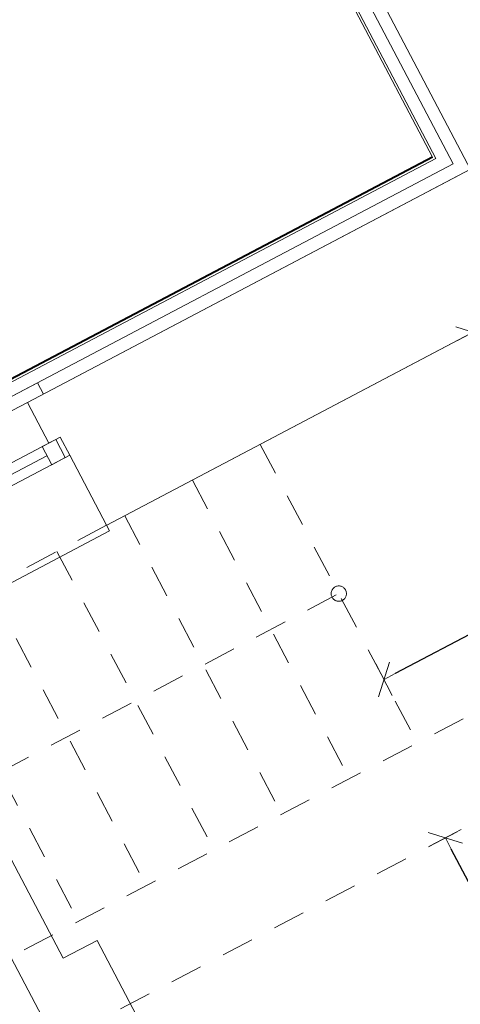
# Model space of a CAD drawing. Header units: metres. Extents: x 7408630 to 7411134, y 5569633 to 5570339.
# Tile 207 of 256: x 7410503.71 to 7410505.44, y 5569909.57 to 5569913.42. Entities that reach past the tile are written whole.
import ezdxf
from ezdxf.enums import TextEntityAlignment as Align

# ---------------------------------------------------------------- set-up
doc = ezdxf.new("R2010")
doc.units = ezdxf.units.M
doc.header["$MEASUREMENT"] = 0
doc.linetypes.add('HIDDEN', pattern=[9.525, 6.35, -3.175])
for name, color, linetype, lineweight in [('! tynk', 21, 'Continuous', 0), ('0-osie-tx', 66, 'Continuous', 9), ('Istn-cienka', 4, 'Continuous', 9), ('Istn-okna', 6, 'Continuous', 13), ('Istn-sciany', 3, 'Continuous', 20), ('Istn-widok', 1, 'Continuous', 15), ('Ocieplenie', 4, 'ZIGZAG', 5), ('OPIS POM NOWE', 140, 'Continuous', 5), ('Opis_pom', 9, 'Continuous', 18), ('Sciany', 2, 'Continuous', 40)]:
    doc.layers.add(name, color=color, linetype=linetype, lineweight=lineweight)
doc.styles.add('ARIAL', font='tahoma.ttf')
doc.styles.add('TXT', font='simplex.shx')
doc.linetypes.add('ZIGZAG', pattern='A,0.00254,-5.08,[131,ltypeshp.shx,S=5.08,R=0,X=-5.08,Y=0],-10.16,[131,ltypeshp.shx,S=5.08,R=180,X=5.08,Y=0],-5.08', length=20.32254)
doc.dimstyles.new('DIM50', dxfattribs={"dimscale": 5, "dimtxt": 2, "dimasz": 1, "dimexe": 0, "dimexo": 0, "dimgap": 0.5, "dimtad": 1, "dimdec": 4, "dimrnd": 0.5, "dimdsep": 46, "dimtxsty": 'TXT', "dimblk": 'TICK1', "dimblk1": 'TICK1', "dimblk2": 'TICK1', "dimsah": 1, "dimcen": 0, "dimse1": 1, "dimse2": 1, "dimclrd": 1, "dimclre": 7, "dimclrt": 9, "dimadec": 0, "dimazin": 0, "dimtfac": 1, "dimtdec": 4, "dimtmove": 2, "dimatfit": 3, "dimldrblk": 'TICK1', "dimfxl": 1, "dimtolj": 1, "dimarcsym": 0})

# ---------------------------------------------------------------- blocks, each defined once
blk = doc.blocks.new('TICK1')
at = {"color": 2}
blk.add_line((-1, -1), (1, 1), dxfattribs=at)
at = {"color": 0}
for p, q in [((0, -1.4), (0, 1.4)), ((0, 0), (-1, 0))]:
    blk.add_line(p, q, dxfattribs=at)
blk = doc.blocks.new('*D105')
at = {"layer": '0-osie-tx', "color": 1, "lineweight": -2}
blk.add_line((60649.99, -197904.59), (60649.99, -197749.59), dxfattribs=at)
at = {"layer": 'DEFPOINTS', "color": 0}
for p in [(60649.99, -197744.59), (60767.57, -197744.59), (60767.57, -197909.59)]:
    blk.add_point(p, dxfattribs=at)
at = {"layer": '0-osie-tx', "color": 1, "lineweight": -2, "xscale": 5, "yscale": 5, "zscale": 5}
for p, rotation in [((60649.99, -197744.59), 90), ((60649.99, -197909.59), 270)]:
    blk.add_blockref('TICK1', p, dxfattribs=dict(at, rotation=rotation))
at = {"layer": '0-osie-tx', "color": 9, "insert": (60643.74, -197827.09), "char_height": 7.5, "attachment_point": 5, "rotation": 90, "style": 'TXT'}
blk.add_mtext('\\A1;165', dxfattribs=at)
blk = doc.blocks.new('*D106')
at = {"layer": '0-osie-tx', "color": 1, "lineweight": -2}
blk.add_line((60814.57, -197678.6), (60662.57, -197678.6), dxfattribs=at)
at = {"layer": 'DEFPOINTS', "color": 0}
for p in [(60819.57, -197574.59), (60657.57, -197678.6), (60657.57, -197691.59)]:
    blk.add_point(p, dxfattribs=at)
at = {"layer": '0-osie-tx', "color": 1, "lineweight": -2, "xscale": 5, "yscale": 5, "zscale": 5, "rotation": 180}
blk.add_blockref('TICK1', (60657.57, -197678.6), dxfattribs=at)
at = {"layer": '0-osie-tx', "color": 1, "lineweight": -2, "xscale": 5, "yscale": 5, "zscale": 5}
blk.add_blockref('TICK1', (60819.57, -197678.6), dxfattribs=at)
at = {"layer": '0-osie-tx', "color": 9, "insert": (60738.57, -197672.35), "char_height": 7.5, "attachment_point": 5, "style": 'TXT'}
blk.add_mtext('\\A1;162', dxfattribs=at)
blk = doc.blocks.new('*D89')
at = {"layer": '0-osie-tx', "color": 1, "lineweight": -2}
blk.add_line((60775.57, -197874.79), (60500.57, -197874.79), dxfattribs=at)
at = {"layer": 'DEFPOINTS', "color": 0}
for p in [(60495.57, -197874.79), (60495.57, -197909.59), (60780.57, -197909.59)]:
    blk.add_point(p, dxfattribs=at)
at = {"layer": '0-osie-tx', "color": 1, "lineweight": -2, "xscale": 5, "yscale": 5, "zscale": 5, "rotation": 180}
blk.add_blockref('TICK1', (60495.57, -197874.79), dxfattribs=at)
at = {"layer": '0-osie-tx', "color": 1, "lineweight": -2, "xscale": 5, "yscale": 5, "zscale": 5}
blk.add_blockref('TICK1', (60780.57, -197874.79), dxfattribs=at)
at = {"layer": '0-osie-tx', "color": 9, "insert": (60638.07, -197868.54), "char_height": 7.5, "attachment_point": 5, "style": 'TXT'}
blk.add_mtext('\\A1;285', dxfattribs=at)
blk = doc.blocks.new('*D109')
at = {"layer": '0-osie-tx', "color": 1, "lineweight": -2}
blk.add_line((60751.77, -197904.59), (60751.77, -197579.59), dxfattribs=at)
at = {"layer": 'DEFPOINTS', "color": 0}
for p in [(60751.77, -197574.59), (60768.57, -197574.59), (60767.57, -197909.59)]:
    blk.add_point(p, dxfattribs=at)
at = {"layer": '0-osie-tx', "color": 1, "lineweight": -2, "xscale": 5, "yscale": 5, "zscale": 5}
for p, rotation in [((60751.77, -197574.59), 90), ((60751.77, -197909.59), 270)]:
    blk.add_blockref('TICK1', p, dxfattribs=dict(at, rotation=rotation))
at = {"layer": '0-osie-tx', "color": 9, "insert": (60745.52, -197742.09), "char_height": 7.5, "attachment_point": 5, "rotation": 90, "style": 'TXT'}
blk.add_mtext('\\A1;335', dxfattribs=at)
blk = doc.blocks.new('okno 4')
at = {"layer": 'Istn-cienka', "linetype": 'HIDDEN', "ltscale": 2}
for points in [[(51751.72, -197352.83), (51829.72, -197352.83)], [(51834.72, -197409.83), (51746.72, -197409.83)]]:
    blk.add_lwpolyline(points, dxfattribs=at)
at = {"layer": 'Istn-okna'}
for points in [[(51834.72, -197370.83), (51746.72, -197370.83)], [(51826.72, -197374.83), (51754.72, -197374.83)], [(51834.72, -197378.83), (51746.72, -197378.83)]]:
    blk.add_lwpolyline(points, dxfattribs=at)
for points in [[(51754.72, -197370.83), (51748.72, -197370.83), (51748.72, -197378.83), (51754.72, -197378.83)], [(51832.72, -197370.83), (51826.72, -197370.83), (51826.72, -197378.83), (51832.72, -197378.83)]]:
    blk.add_lwpolyline(points, close=True, dxfattribs=at)
at = {"layer": 'Istn-sciany'}
for points in [[(51751.72, -197370.83), (51751.72, -197352.83)], [(51829.72, -197370.83), (51829.72, -197352.83)], [(51751.72, -197370.83), (51746.72, -197370.83)], [(51746.72, -197378.83), (51746.72, -197370.83)], [(51834.72, -197370.83), (51829.72, -197370.83)], [(51834.72, -197378.83), (51834.72, -197370.83)], [(51746.72, -197378.83), (51746.72, -197409.83)], [(51834.72, -197378.83), (51834.72, -197409.83)]]:
    blk.add_lwpolyline(points, dxfattribs=at)
at = {"layer": 'Istn-widok'}
for points in [[(51744.72, -197347.83), (51836.72, -197347.83)], [(51744.72, -197352.83), (51744.72, -197347.83)], [(51836.72, -197352.83), (51836.72, -197347.83)], [(51746.72, -197409.83), (51746.72, -197412.33)], [(51834.72, -197412.33), (51746.72, -197412.33)], [(51834.72, -197409.83), (51834.72, -197412.33)]]:
    blk.add_lwpolyline(points, dxfattribs=at)
blk = doc.blocks.new('A$C142d3faa')
at = {"layer": '! tynk'}
for points in [[(-883.77464, 1440.91757), (-883.77464, 1656.60619), (1838.22536, 1656.60619), (1838.22536, 1780.60619)], [(-882.77464, 1440.91757), (-882.77464, 1655.60619), (1839.22536, 1655.60619), (1839.22536, 1780.60619)]]:
    blk.add_lwpolyline(points, dxfattribs=at)
at = {"layer": 'Istn-sciany'}
for points in [[(1849.22536, 1780.60619), (1849.22536, 1111.60619)], [(1653.22536, 1645.60619), (1844.22536, 1645.60619)], [(1653.22536, 1645.60619), (1849.22536, 1645.60619)], [(1546.22536, 1588.60619), (1546.22536, 1148.60619)], [(1564.22536, 1588.60619), (1564.22536, 1446.60619), (1579.22536, 1446.60619), (1579.22536, 1362.60619), (1564.22536, 1362.60619), (1564.22536, 1225.60619), (1579.22536, 1225.60619)], [(1658.22536, 1588.60619), (1888.22536, 1588.60619)], [(1893.22536, 1588.60619), (1658.22536, 1588.60619)]]:
    blk.add_lwpolyline(points, dxfattribs=at)
at = {"layer": 'Istn-sciany', "linetype": 'HIDDEN', "ltscale": 2}
for points in [[(1576.22536, 1588.60619), (1576.22536, 1456.60619)], [(1606.22536, 1588.60619), (1606.22536, 1456.60619)], [(1636.22536, 1588.60619), (1636.22536, 1456.60619)], [(1666.22536, 1588.60619), (1666.22536, 1456.60619)], [(1696.22536, 1588.60619), (1696.22536, 1456.60619)], [(1726.22536, 1588.60619), (1726.22536, 1456.60619)], [(1576.22536, 1522.60619), (1726.22536, 1522.60619)], [(1552.22536, 1456.60619), (1865.22536, 1456.60619)], [(1552.22536, 1418.60619), (1848.72536, 1418.60619)]]:
    blk.add_lwpolyline(points, dxfattribs=at)
blk.add_circle((1726.22536, 1522.60619), 3, dxfattribs=at)
at = {"layer": 'Ocieplenie', "linetype": 'ZIGZAG', "ltscale": 0.75}
blk.add_lwpolyline([(-877.77464, 1440.91757), (-877.77464, 1650.60619), (1844.22536, 1650.60619), (1844.22536, 1780.60619)], dxfattribs=at)
at = {"layer": 'Sciany'}
blk.add_lwpolyline([(1838.22536, 1656.60619), (-883.77464, 1656.60619), (-883.77464, 859.60619), (-960.77464, 859.60619), (-960.77464, -275.39381), (-600.77464, -275.39381), (-600.77464, -418.39381), (4503.72174, -418.39183), (4503.72174, 1121.60619), (3122.22536, 1121.60619)], dxfattribs=at)
at = {"layer": '0-osie-tx'}
blk.add_blockref('okno 4', (-50176.49855, 198998.43831), dxfattribs=at)
at = {"layer": 'OPIS POM NOWE', "style": 'ARIAL'}
for tag, p in [('E1,4', (2085.45351, 1677.90272)), ('E1,4', (2642.56507, 1467.09858)), ('E1,4', (2887.55495, 1334.66914)), ('E1,1', (2346.15173, 945.30692)), ('E1,2', (2380.28977, 731.46058)), ('E1,4', (3248.92697, 423.56227)), ('E1,3', (2269.29047, 389.84746)), ('E1,5', (4145.39689, -41.41678))]:
    blk.add_attdef(tag, text='', height=23.936, dxfattribs=at).set_placement(p, align=Align.MIDDLE_CENTER)
at = {"layer": 'Opis_pom', "ltscale": 0.7, "style": 'ARIAL'}
for tag, p in [('B1,18', (784.17545, 4749.37691)), ('B1,21', (1474.16062, 4744.55225)), ('B1/17', (593.195, 4721.36004)), ('1,23', (2643.87974, 4721.36004)), ('1,22', (2015.9973, 4715.61993)), ('A1,1', (-123.27527, 4710.79271)), ('B1,1', (2964.21389, 4687.19476)), ('B1,19', (983.47704, 4684.25047)), ('A1,6', (-365.37937, 4657.22679)), ('A1,16', (198.20726, 4631.43636)), ('B1,20', (1267.19488, 4624.63245)), ('B1,3', (3298.01304, 4567.23582)), ('B1,4', (4545.10985, 4480.62225)), ('A1,5', (-782.1155, 4446.93269)), ('A1,2', (-186.91937, 4425.11232)), ('A1,15', (198.20726, 4391.00084)), ('B1,2', (2872.01208, 4302.45919)), ('A1,3', (-121.28956, 4150.90563)), ('B1,8', (2427.38319, 4053.12316)), ('B1,6', (4754.92624, 3940.33462)), ('A1,4', (-837.67923, 3920.77219)), ('B1,14', (401.20606, 3890.99898)), ('B1,13', (1255.28314, 3857.26479)), ('B1,10', (1961.59927, 3852.27607)), ('B1,5', (4487.88744, 3854.52406)), ('B1,9', (2126.78184, 3827.24689)), ('B1,7', (3203.17952, 3799.68363)), ('B1,11', (2118.65879, 3658.83867)), ('B1,12', (1949.47729, 3633.25719)), ('C1,2', (2894.60473, 3427.28336)), ('C1,3', (2160.24672, 3198.45588)), ('C1,1', (3129.25555, 2706.44899)), ('C1,4', (2077.33924, 2485.4131)), ('C1,5', (2131.38321, 2180.30979)), ('C1,10', (3196.04343, 2172.92088)), ('C1,9', (3215.99552, 1907.6342)), ('C1,6', (2168.07384, 1819.58528)), ('D0,18', (1348.65318, 1483.78164)), ('C1,8', (2890.19555, 1472.29709)), ('C1,7', (2247.74624, 1432.40489)), ('D,03', (680.14667, 1361.20684)), ('D0,15', (1769.82602, 1360.28568)), ('D,07', (301.65348, 1339.2086)), ('D0,6', (-189.6235, 1299.11733)), ('D0,8', (-573.60597, 1280.79442)), ('D0,2', (1011.71883, 1184.66707)), ('D0,4', (520.2942, 1181.60376)), ('D0,14', (1790.01141, 1156.00202)), ('D,05', (264.32997, 1077.69749)), ('D0,13', (1760.78024, 974.27002)), ('D0,09', (-770.07094, 944.55513)), ('D0,1', (999.98875, 928.60626)), ('D0,10', (-751.07239, 564.55801)), ('D0,11', (-751.07239, 336.73827)), ('D0,12', (198.7439, 306.39703))]:
    blk.add_attdef(tag, text='', height=11.968, dxfattribs=at).set_placement(p, align=Align.MIDDLE_CENTER)
at = {"layer": '0-osie-tx'}
for base, p2, picture, middle in [((1820.43198, 1588.60619), (1837.22536, 1588.60619), '*D109', (1814.18198, 1421.10619)), ((1718.64839, 1418.60619), (1836.22536, 1418.60619), '*D105', (1712.39839, 1336.10619))]:
    dim = blk.add_linear_dim(base=base, p1=(1836.22536, 1253.60619), p2=p2, angle=90, dimstyle='DIM50', override={"dimtxt": 1.5, "dimfxl": 0}, dxfattribs=at)
    dim.commit()
    dim.dimension.update_dxf_attribs({"geometry": picture, "text_midpoint": middle, "insert": (-58931.34199, 199163.19449)})
for base, p1, p2, picture, middle in [((1726.22536, 1484.59174), (1888.22536, 1588.60619), (1726.22536, 1471.60619), '*D106', (1807.22536, 1490.84174)), ((1564.22536, 1288.40185), (1849.22536, 1253.60619), (1564.22536, 1253.60619), '*D89', (1706.72536, 1294.65185))]:
    dim = blk.add_linear_dim(base=base, p1=p1, p2=p2, dimstyle='DIM50', override={"dimtxt": 1.5, "dimfxl": 0}, dxfattribs=at)
    dim.commit()
    dim.dimension.update_dxf_attribs({"geometry": picture, "text_midpoint": middle, "insert": (-58931.34199, 199163.19449)})

msp = doc.modelspace()

# ---------------------------------------------------------------- block references
at = {"xscale": 0.01, "yscale": 0.01, "zscale": 0.01, "rotation": 27.75854060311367}
msp.add_blockref('A$C142d3faa', (7410496.7794, 5569889.66285), dxfattribs=at)

doc.saveas('drawing.dxf')
